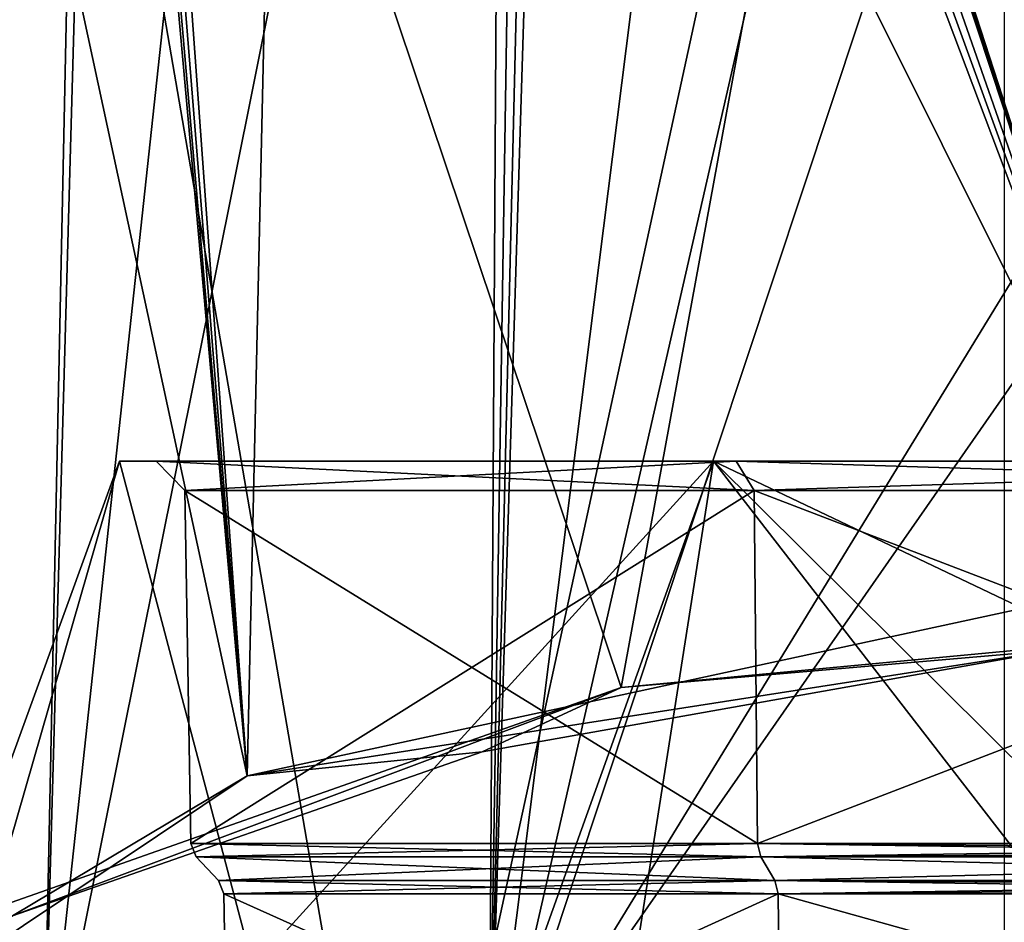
# Model space of a CAD drawing. Header units: millimetres. Extents: x -322 to 175, y 0 to 232.
# Tile 29 of 157: x -166.97 to -156.88, y 66.27 to 75.53. Entities that reach past the tile are written whole.
import ezdxf

# ---------------------------------------------------------------- set-up
doc = ezdxf.new("R2010")
doc.units = ezdxf.units.MM
doc.header["$LTSCALE"] = 65.185185
for name, color, linetype in [('1268', 7, 'CONTINUOUS'), ('1271', 7, 'CONTINUOUS'), ('1272', 7, 'CONTINUOUS'), ('1276', 7, 'CONTINUOUS'), ('1282', 7, 'CONTINUOUS'), ('1286', 7, 'CONTINUOUS'), ('1288', 7, 'CONTINUOUS'), ('1303', 7, 'CONTINUOUS'), ('1305', 7, 'CONTINUOUS'), ('1321', 7, 'CONTINUOUS'), ('1324', 7, 'CONTINUOUS'), ('1325', 7, 'CONTINUOUS'), ('1326', 7, 'CONTINUOUS'), ('1328', 7, 'CONTINUOUS'), ('1347', 7, 'CONTINUOUS'), ('1348', 7, 'CONTINUOUS'), ('987', 7, 'CONTINUOUS')]:
    doc.layers.add(name, color=color, linetype=linetype)

msp = doc.modelspace()

# ---------------------------------------------------------------- linework, layer by layer
at = {"layer": '1268', "color": 7, "linetype": 'CONTINUOUS', "true_color": 0xe0f2ff}
for points in [[(-165.163, 66.943, 4.927), (-159.371, 66.943, 12.898), (-164.935, 66.703, 4.853), (-165.163, 66.943, 4.927)], [(-165.163, 66.943, -4.927), (-165.163, 66.943, 4.927), (-164.935, 66.703, -4.853), (-165.163, 66.943, -4.927)], [(-164.935, 66.703, -4.853), (-165.163, 66.943, 4.927), (-164.935, 66.703, 4.853), (-164.935, 66.703, -4.853)], [(-159.371, 66.943, -12.898), (-165.163, 66.943, -4.927), (-159.23, 66.703, -12.704), (-159.371, 66.943, -12.898)], [(-159.23, 66.703, -12.704), (-165.163, 66.943, -4.927), (-164.935, 66.703, -4.853), (-159.23, 66.703, -12.704)], [(-164.935, 66.703, 4.853), (-159.371, 66.943, 12.898), (-159.23, 66.703, 12.704), (-164.935, 66.703, 4.853)], [(-159.371, 66.943, 12.898), (-150, 66.943, 15.943), (-159.23, 66.703, 12.704), (-159.371, 66.943, 12.898)], [(-150, 66.943, -15.943), (-159.371, 66.943, -12.898), (-150, 66.703, -15.703), (-150, 66.943, -15.943)], [(-150, 66.703, -15.703), (-159.371, 66.943, -12.898), (-159.23, 66.703, -12.704), (-150, 66.703, -15.703)], [(-150, 66.943, 15.943), (-150, 66.703, 15.703), (-159.23, 66.703, 12.704), (-150, 66.943, 15.943)]]:
    msp.add_3dface(points, dxfattribs=at)
at = {"layer": '1271', "color": 7, "linetype": 'CONTINUOUS', "true_color": 0xe0f2ff}
for points in [[(-165.218, 67.081, -4.945), (-159.405, 67.081, -12.945), (-165.278, 70.7, -4.964), (-165.218, 67.081, -4.945)], [(-165.278, 70.7, -4.964), (-159.405, 67.081, -12.945), (-159.442, 70.7, -12.997), (-165.278, 70.7, -4.964)], [(-165.218, 67.081, 4.945), (-165.218, 67.081, -4.945), (-165.278, 70.7, 4.964), (-165.218, 67.081, 4.945)], [(-165.278, 70.7, 4.964), (-165.218, 67.081, -4.945), (-165.278, 70.7, -4.964), (-165.278, 70.7, 4.964)], [(-159.442, 70.7, 12.997), (-165.218, 67.081, 4.945), (-165.278, 70.7, 4.964), (-159.442, 70.7, 12.997)], [(-159.405, 67.081, 12.945), (-165.218, 67.081, 4.945), (-159.442, 70.7, 12.997), (-159.405, 67.081, 12.945)], [(-150, 70.7, 16.065), (-159.405, 67.081, 12.945), (-159.442, 70.7, 12.997), (-150, 70.7, 16.065)], [(-150, 67.081, -16.001), (-150, 70.7, -16.065), (-159.442, 70.7, -12.997), (-150, 67.081, -16.001)], [(-159.405, 67.081, -12.945), (-150, 67.081, -16.001), (-159.442, 70.7, -12.997), (-159.405, 67.081, -12.945)], [(-150, 70.7, 16.065), (-150, 67.081, 16.001), (-159.405, 67.081, 12.945), (-150, 70.7, 16.065)]]:
    msp.add_3dface(points, dxfattribs=at)
at = {"layer": '1272', "color": 7, "linetype": 'CONTINUOUS', "true_color": 0xe0f2ff}
for points in [[(-165.163, 66.943, 4.927), (-165.163, 66.943, -4.927), (-165.218, 67.081, 4.945), (-165.163, 66.943, 4.927)], [(-165.163, 66.943, 4.927), (-165.218, 67.081, 4.945), (-159.405, 67.081, 12.945), (-165.163, 66.943, 4.927)], [(-165.163, 66.943, -4.927), (-159.371, 66.943, -12.898), (-165.218, 67.081, -4.945), (-165.163, 66.943, -4.927)], [(-165.163, 66.943, -4.927), (-165.218, 67.081, -4.945), (-165.218, 67.081, 4.945), (-165.163, 66.943, -4.927)], [(-159.371, 66.943, -12.898), (-159.405, 67.081, -12.945), (-165.218, 67.081, -4.945), (-159.371, 66.943, -12.898)], [(-159.371, 66.943, 12.898), (-165.163, 66.943, 4.927), (-159.405, 67.081, 12.945), (-159.371, 66.943, 12.898)], [(-150, 67.081, 16.001), (-159.371, 66.943, 12.898), (-159.405, 67.081, 12.945), (-150, 67.081, 16.001)], [(-159.371, 66.943, -12.898), (-150, 66.943, -15.943), (-159.405, 67.081, -12.945), (-159.371, 66.943, -12.898)], [(-159.405, 67.081, -12.945), (-150, 66.943, -15.943), (-150, 67.006, -15.986), (-159.405, 67.081, -12.945)], [(-150, 67.081, -16.001), (-159.405, 67.081, -12.945), (-150, 67.006, -15.986), (-150, 67.081, -16.001)], [(-159.371, 66.943, 12.898), (-150, 67.081, 16.001), (-150, 67.006, 15.986), (-159.371, 66.943, 12.898)], [(-150, 66.943, 15.943), (-159.371, 66.943, 12.898), (-150, 67.006, 15.986), (-150, 66.943, 15.943)]]:
    msp.add_3dface(points, dxfattribs=at)
at = {"layer": '1276', "color": 7, "linetype": 'CONTINUOUS', "true_color": 0xe0f2ff}
for points in [[(-164.836, 64, 4.821), (-164.836, 64, -4.821), (-164.879, 66.565, 4.835), (-164.836, 64, 4.821)], [(-159.196, 66.565, 12.657), (-164.836, 64, 4.821), (-164.879, 66.565, 4.835), (-159.196, 66.565, 12.657)], [(-164.836, 64, -4.821), (-159.169, 64, -12.621), (-164.879, 66.565, -4.835), (-164.836, 64, -4.821)], [(-164.879, 66.565, 4.835), (-164.836, 64, -4.821), (-164.879, 66.565, -4.835), (-164.879, 66.565, 4.835)], [(-164.879, 66.565, -4.835), (-159.169, 64, -12.621), (-159.196, 66.565, -12.657), (-164.879, 66.565, -4.835)], [(-159.169, 64, 12.621), (-164.836, 64, 4.821), (-159.196, 66.565, 12.657), (-159.169, 64, 12.621)], [(-150, 66.565, 15.645), (-159.169, 64, 12.621), (-159.196, 66.565, 12.657), (-150, 66.565, 15.645)], [(-159.169, 64, -12.621), (-150, 64, -15.6), (-159.196, 66.565, -12.657), (-159.169, 64, -12.621)], [(-159.196, 66.565, -12.657), (-150, 64, -15.6), (-150, 66.565, -15.645), (-159.196, 66.565, -12.657)], [(-150, 64, 15.6), (-159.169, 64, 12.621), (-150, 66.565, 15.645), (-150, 64, 15.6)]]:
    msp.add_3dface(points, dxfattribs=at)
at = {"layer": '1282', "color": 7, "linetype": 'CONTINUOUS', "true_color": 0xe0f2ff}
for points in [[(-159.23, 66.703, -12.704), (-164.935, 66.703, -4.853), (-159.196, 66.565, -12.657), (-159.23, 66.703, -12.704)], [(-164.935, 66.703, -4.853), (-164.935, 66.703, 4.853), (-164.879, 66.565, -4.835), (-164.935, 66.703, -4.853)], [(-164.935, 66.703, -4.853), (-164.879, 66.565, -4.835), (-159.196, 66.565, -12.657), (-164.935, 66.703, -4.853)], [(-164.935, 66.703, 4.853), (-159.23, 66.703, 12.704), (-164.879, 66.565, 4.835), (-164.935, 66.703, 4.853)], [(-164.935, 66.703, 4.853), (-164.879, 66.565, 4.835), (-164.879, 66.565, -4.835), (-164.935, 66.703, 4.853)], [(-159.23, 66.703, 12.704), (-159.196, 66.565, 12.657), (-164.879, 66.565, 4.835), (-159.23, 66.703, 12.704)], [(-159.23, 66.703, 12.704), (-150, 66.703, 15.703), (-159.196, 66.565, 12.657), (-159.23, 66.703, 12.704)], [(-150, 66.703, -15.703), (-159.23, 66.703, -12.704), (-150, 66.64, -15.661), (-150, 66.703, -15.703)], [(-159.23, 66.703, -12.704), (-159.196, 66.565, -12.657), (-150, 66.565, -15.645), (-159.23, 66.703, -12.704)], [(-159.23, 66.703, -12.704), (-150, 66.565, -15.645), (-150, 66.64, -15.661), (-159.23, 66.703, -12.704)], [(-159.196, 66.565, 12.657), (-150, 66.703, 15.703), (-150, 66.64, 15.661), (-159.196, 66.565, 12.657)], [(-150, 66.565, 15.645), (-159.196, 66.565, 12.657), (-150, 66.64, 15.661), (-150, 66.565, 15.645)]]:
    msp.add_3dface(points, dxfattribs=at)
at = {"layer": '1286', "color": 7, "linetype": 'CONTINUOUS', "true_color": 0xe0f2ff}
for points in [[(-159.857, 71, -13.568), (-165.95, 71, -5.182), (-159.625, 71, -13.248), (-159.857, 71, -13.568)], [(-165.95, 71, -5.182), (-165.95, 71, 5.182), (-165.574, 71, -5.06), (-165.95, 71, -5.182)], [(-159.625, 71, -13.248), (-165.95, 71, -5.182), (-165.574, 71, -5.06), (-159.625, 71, -13.248)], [(-165.95, 71, 5.182), (-159.857, 71, 13.568), (-159.625, 71, 13.248), (-165.95, 71, 5.182)], [(-165.574, 71, -5.06), (-165.95, 71, 5.182), (-165.574, 71, 5.06), (-165.574, 71, -5.06)], [(-165.574, 71, 5.06), (-165.95, 71, 5.182), (-159.625, 71, 13.248), (-165.574, 71, 5.06)], [(-150, 71, -16.771), (-159.857, 71, -13.568), (-150, 71, -16.375), (-150, 71, -16.771)], [(-150, 71, -16.375), (-159.857, 71, -13.568), (-159.625, 71, -13.248), (-150, 71, -16.375)], [(-159.857, 71, 13.568), (-150, 71, 16.771), (-150, 71, 16.375), (-159.857, 71, 13.568)], [(-159.625, 71, 13.248), (-159.857, 71, 13.568), (-150, 71, 16.375), (-159.625, 71, 13.248)]]:
    msp.add_3dface(points, dxfattribs=at)
at = {"layer": '1288', "color": 7, "linetype": 'CONTINUOUS', "true_color": 0xe0f2ff}
for points in [[(-165.278, 70.7, 4.964), (-165.278, 70.7, -4.964), (-165.574, 71, 5.06), (-165.278, 70.7, 4.964)], [(-165.278, 70.7, 4.964), (-165.574, 71, 5.06), (-159.625, 71, 13.248), (-165.278, 70.7, 4.964)], [(-165.278, 70.7, -4.964), (-159.442, 70.7, -12.997), (-165.574, 71, -5.06), (-165.278, 70.7, -4.964)], [(-165.278, 70.7, -4.964), (-165.574, 71, -5.06), (-165.574, 71, 5.06), (-165.278, 70.7, -4.964)], [(-159.442, 70.7, -12.997), (-159.625, 71, -13.248), (-165.574, 71, -5.06), (-159.442, 70.7, -12.997)], [(-159.442, 70.7, 12.997), (-165.278, 70.7, 4.964), (-159.625, 71, 13.248), (-159.442, 70.7, 12.997)], [(-159.442, 70.7, -12.997), (-150, 70.7, -16.065), (-159.625, 71, -13.248), (-159.442, 70.7, -12.997)], [(-150, 70.7, -16.065), (-150, 71, -16.375), (-159.625, 71, -13.248), (-150, 70.7, -16.065)], [(-159.442, 70.7, 12.997), (-159.625, 71, 13.248), (-150, 71, 16.375), (-159.442, 70.7, 12.997)], [(-150, 70.7, 16.065), (-159.442, 70.7, 12.997), (-150, 71, 16.375), (-150, 70.7, 16.065)]]:
    msp.add_3dface(points, dxfattribs=at)
at = {"layer": '1303', "color": 7, "linetype": 'CONTINUOUS', "true_color": 0xe0f2ff}
for points in [[(-168.001, 61.6, 13.078), (-163.078, 61.6, 18.001), (-168.001, 90.1, 13.078), (-168.001, 61.6, 13.078)], [(-168.001, 90.1, 13.078), (-163.078, 61.6, 18.001), (-156.876, 90.1, 21.161), (-168.001, 90.1, 13.078)], [(-163.078, 61.6, 18.001), (-156.875, 61.6, 21.161), (-156.876, 90.1, 21.161), (-163.078, 61.6, 18.001)]]:
    msp.add_3dface(points, dxfattribs=at)
at = {"layer": '1305', "color": 7, "linetype": 'CONTINUOUS', "true_color": 0xe0f2ff}
for points in [[(-160.805, 68.679, -19.45), (-169.08, 65.766, -11.446), (-168.001, 90.1, -13.078), (-160.805, 68.679, -19.45)], [(-156.876, 90.1, -21.161), (-160.805, 68.679, -19.45), (-168.001, 90.1, -13.078), (-156.876, 90.1, -21.161)], [(-150, 69.698, -22.25), (-160.805, 68.679, -19.45), (-156.876, 90.1, -21.161), (-150, 69.698, -22.25)], [(-143.124, 90.1, -21.161), (-150, 69.698, -22.25), (-156.876, 90.1, -21.161), (-143.124, 90.1, -21.161)]]:
    msp.add_3dface(points, dxfattribs=at)
at = {"layer": '1321', "color": 7, "linetype": 'CONTINUOUS', "true_color": 0xe0f2ff}
for points in [[(-156.513, 70.101, -5.513), (-156.513, 70.101, 5.513), (-156.972, 87.613, 5.972), (-156.513, 70.101, -5.513)], [(-156.972, 87.613, -5.972), (-156.513, 70.101, -5.513), (-156.972, 87.613, -3.512), (-156.972, 87.613, -5.972)], [(-156.972, 87.613, -3.512), (-156.513, 70.101, -5.513), (-156.972, 87.613, 3.512), (-156.972, 87.613, -3.512)], [(-156.972, 87.613, 3.512), (-156.513, 70.101, -5.513), (-156.972, 87.613, 5.972), (-156.972, 87.613, 3.512)]]:
    msp.add_3dface(points, dxfattribs=at)
at = {"layer": '1324', "color": 7, "linetype": 'CONTINUOUS', "true_color": 0xe0f2ff}
for points in [[(-166.481, 88.613, 11.405), (-166.484, 88.463, 11.408), (-169.672, 64.099, 6.392), (-166.481, 88.613, 11.405)], [(-169.132, 88.613, 5.974), (-166.481, 88.613, 11.405), (-169.672, 64.099, 6.392), (-169.132, 88.613, 5.974)], [(-156.559, 88.613, 18.939), (-156.606, 80.813, 19.139), (-162.158, 64.099, 16.734), (-156.559, 88.613, 18.939)], [(-159.066, 88.613, 17.875), (-156.559, 88.613, 18.939), (-162.158, 64.099, 16.734), (-159.066, 88.613, 17.875)], [(-161.411, 88.313, 16.487), (-159.066, 88.613, 17.875), (-162.158, 64.099, 16.734), (-161.411, 88.313, 16.487)], [(-166.484, 88.463, 11.408), (-166.487, 88.313, 11.411), (-169.672, 64.099, 6.392), (-166.484, 88.463, 11.408)], [(-166.487, 88.313, 11.411), (-166.377, 87.824, 11.59), (-169.672, 64.099, 6.392), (-166.487, 88.313, 11.411)], [(-161.588, 87.826, 16.378), (-161.411, 88.313, 16.487), (-162.158, 64.099, 16.734), (-161.588, 87.826, 16.378)], [(-166.377, 87.824, 11.59), (-166.241, 87.668, 11.787), (-169.672, 64.099, 6.392), (-166.377, 87.824, 11.59)], [(-161.785, 87.669, 16.242), (-161.588, 87.826, 16.378), (-162.158, 64.099, 16.734), (-161.785, 87.669, 16.242)], [(-169.672, 64.099, 6.392), (-166.241, 87.668, 11.787), (-166.734, 64.099, 12.158), (-169.672, 64.099, 6.392)], [(-166.241, 87.668, 11.787), (-166.075, 87.613, 12.014), (-166.734, 64.099, 12.158), (-166.241, 87.668, 11.787)], [(-162.014, 87.613, 16.075), (-161.785, 87.669, 16.242), (-162.158, 64.099, 16.734), (-162.014, 87.613, 16.075)], [(-164.191, 87.613, 14.191), (-162.014, 87.613, 16.075), (-166.734, 64.099, 12.158), (-164.191, 87.613, 14.191)], [(-166.734, 64.099, 12.158), (-162.014, 87.613, 16.075), (-162.158, 64.099, 16.734), (-166.734, 64.099, 12.158)], [(-166.075, 87.613, 12.014), (-164.191, 87.613, 14.191), (-166.734, 64.099, 12.158), (-166.075, 87.613, 12.014)], [(-156.606, 80.813, 19.139), (-156.638, 73.113, 19.341), (-162.158, 64.099, 16.734), (-156.606, 80.813, 19.139)], [(-156.638, 73.113, 19.341), (-156.359, 72.417, 19.454), (-162.158, 64.099, 16.734), (-156.638, 73.113, 19.341)], [(-162.158, 64.099, 16.734), (-156.359, 72.417, 19.454), (-156.392, 64.099, 19.672), (-162.158, 64.099, 16.734)]]:
    msp.add_3dface(points, dxfattribs=at)
at = {"layer": '1325', "color": 7, "linetype": 'CONTINUOUS', "true_color": 0xe0f2ff}
for points in [[(-170.141, 64.099, -4.71), (-164.639, 67.775, -14.477), (-169.132, 88.613, -5.974), (-170.141, 64.099, -4.71)], [(-169.132, 88.613, -5.974), (-164.639, 67.775, -14.477), (-166.487, 88.313, -11.411), (-169.132, 88.613, -5.974)], [(-161.408, 88.463, -16.484), (-155.286, 69.795, -19.843), (-161.405, 88.613, -16.481), (-161.408, 88.463, -16.484)], [(-161.405, 88.613, -16.481), (-155.286, 69.795, -19.843), (-150, 88.613, -20.043), (-161.405, 88.613, -16.481)], [(-161.411, 88.313, -16.487), (-155.286, 69.795, -19.843), (-161.408, 88.463, -16.484), (-161.411, 88.313, -16.487)], [(-166.487, 88.313, -11.411), (-164.639, 67.775, -14.477), (-166.378, 87.826, -11.588), (-166.487, 88.313, -11.411)], [(-161.59, 87.824, -16.377), (-155.286, 69.795, -19.843), (-161.411, 88.313, -16.487), (-161.59, 87.824, -16.377)], [(-166.378, 87.826, -11.588), (-164.639, 67.775, -14.477), (-166.242, 87.669, -11.785), (-166.378, 87.826, -11.588)], [(-161.787, 87.668, -16.241), (-155.286, 69.795, -19.843), (-161.59, 87.824, -16.377), (-161.787, 87.668, -16.241)], [(-166.242, 87.669, -11.785), (-164.639, 67.775, -14.477), (-166.075, 87.613, -12.014), (-166.242, 87.669, -11.785)], [(-162.014, 87.613, -16.075), (-155.286, 69.795, -19.843), (-161.787, 87.668, -16.241), (-162.014, 87.613, -16.075)], [(-166.075, 87.613, -12.014), (-164.639, 67.775, -14.477), (-164.191, 87.613, -14.191), (-166.075, 87.613, -12.014)], [(-164.639, 67.775, -14.477), (-155.286, 69.795, -19.843), (-164.191, 87.613, -14.191), (-164.639, 67.775, -14.477)], [(-164.191, 87.613, -14.191), (-155.286, 69.795, -19.843), (-162.014, 87.613, -16.075), (-164.191, 87.613, -14.191)]]:
    msp.add_3dface(points, dxfattribs=at)
at = {"layer": '1326', "color": 7, "linetype": 'CONTINUOUS', "true_color": 0xe0f2ff}
for points in [[(-160.805, 68.679, -19.45), (-150, 69.698, -22.25), (-156.366, 69.062, -20.5), (-160.805, 68.679, -19.45)], [(-162.229, 68.019, -17.636), (-160.805, 68.679, -19.45), (-156.366, 69.062, -20.5), (-162.229, 68.019, -17.636)], [(-169.08, 65.766, -11.446), (-160.805, 68.679, -19.45), (-167.045, 66.341, -13.027), (-169.08, 65.766, -11.446)], [(-167.045, 66.341, -13.027), (-160.805, 68.679, -19.45), (-162.229, 68.019, -17.636), (-167.045, 66.341, -13.027)]]:
    msp.add_3dface(points, dxfattribs=at)
at = {"layer": '1328', "color": 7, "linetype": 'CONTINUOUS', "true_color": 0xe0f2ff}
for points in [[(-155.286, 69.795, -19.843), (-164.639, 67.775, -14.477), (-156.366, 69.062, -20.5), (-155.286, 69.795, -19.843)], [(-164.639, 67.775, -14.477), (-162.229, 68.019, -17.636), (-156.366, 69.062, -20.5), (-164.639, 67.775, -14.477)], [(-164.639, 67.775, -14.477), (-167.045, 66.341, -13.027), (-162.229, 68.019, -17.636), (-164.639, 67.775, -14.477)], [(-164.639, 67.775, -14.477), (-170.141, 64.099, -4.71), (-167.045, 66.341, -13.027), (-164.639, 67.775, -14.477)]]:
    msp.add_3dface(points, dxfattribs=at)
at = {"layer": '1347', "color": 7, "linetype": 'CONTINUOUS', "true_color": 0xe0f2ff}
msp.add_3dface([(-156.513, 70.101, -5.513), (-156.972, 87.613, -5.972), (-156.679, 87.619, -6.679), (-156.513, 70.101, -5.513)], dxfattribs=at)
at = {"layer": '1348', "color": 7, "linetype": 'CONTINUOUS', "true_color": 0xe0f2ff}
for points in [[(-156.972, 87.613, 5.972), (-156.22, 70.095, 6.22), (-156.679, 87.619, 6.679), (-156.972, 87.613, 5.972)], [(-156.972, 87.613, 5.972), (-156.513, 70.101, 5.513), (-156.22, 70.095, 6.22), (-156.972, 87.613, 5.972)]]:
    msp.add_3dface(points, dxfattribs=at)
at = {"layer": '987', "color": 7, "linetype": 'CONTINUOUS', "true_color": 0xe0f2ff}
for points in [[(-165.95, 71, 5.182), (-165.95, 71, -5.182), (-169.509, 61.218, -4.759), (-165.95, 71, 5.182)], [(-169.509, 61.218, -4.759), (-165.95, 71, -5.182), (-163.364, 61.218, -14.989), (-169.509, 61.218, -4.759)], [(-168.765, 61.218, 7.151), (-165.95, 71, 5.182), (-169.509, 61.218, -4.759), (-168.765, 61.218, 7.151)], [(-159.857, 71, 13.568), (-165.95, 71, 5.182), (-168.765, 61.218, 7.151), (-159.857, 71, 13.568)], [(-161.394, 61.218, 16.536), (-159.857, 71, 13.568), (-168.765, 61.218, 7.151), (-161.394, 61.218, 16.536)], [(-165.95, 71, -5.182), (-159.857, 71, -13.568), (-163.364, 61.218, -14.989), (-165.95, 71, -5.182)], [(-163.364, 61.218, -14.989), (-159.857, 71, -13.568), (-152.5, 61.5, -19.898), (-163.364, 61.218, -14.989)], [(-150, 61.218, 20.082), (-159.857, 71, 13.568), (-161.394, 61.218, 16.536), (-150, 61.218, 20.082)], [(-159.857, 71, -13.568), (-150, 71, -16.771), (-152.5, 61.5, -19.898), (-159.857, 71, -13.568)], [(-150, 71, 16.771), (-159.857, 71, 13.568), (-150, 66.306, 19.008), (-150, 71, 16.771)], [(-150, 66.306, 19.008), (-159.857, 71, 13.568), (-150, 61.218, 20.082), (-150, 66.306, 19.008)]]:
    msp.add_3dface(points, dxfattribs=at)

doc.saveas('drawing.dxf')
